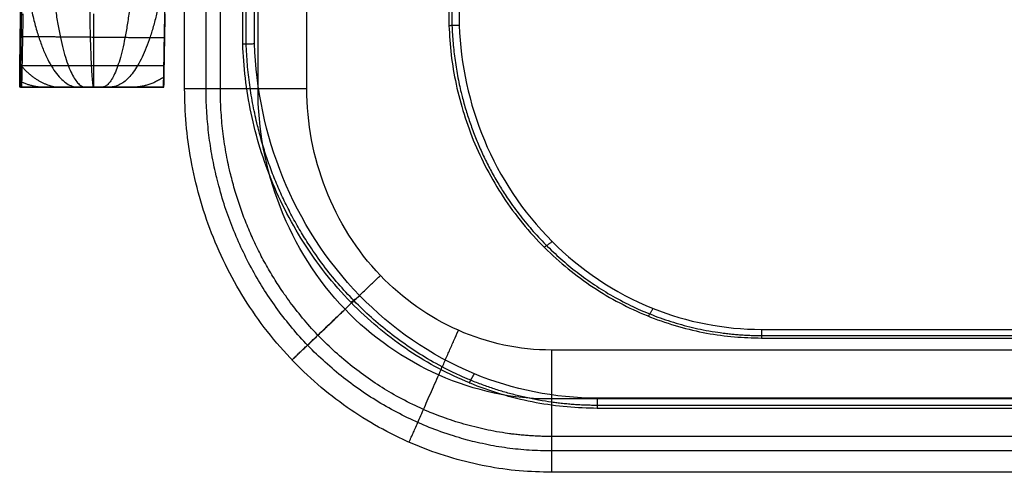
# Model space of a CAD drawing. Header units: centimetres. Extents: x -131 to 30, y 97 to 149.
# Tile 1 of 256: x -131 to -90, y 97 to 115. Entities that reach past the tile are written whole.
import ezdxf

# ---------------------------------------------------------------- set-up
doc = ezdxf.new("R2010")
doc.units = ezdxf.units.CM
for name, color, linetype, true_color in [('Calque 02', 7, 'Continuous', 0x7d26cd), ('Calque 06', 7, 'Continuous', 0x815a2c), ('SOLIDE1', 7, 'Continuous', 0xffffff), ('solide4', 7, 'Continuous', 0xdc0000)]:
    doc.layers.add(name, color=color, linetype=linetype, true_color=true_color)

msp = doc.modelspace()

# ---------------------------------------------------------------- linework, layer by layer
at = {"layer": 'Calque 02'}
for p, q in [((-120.873, 112.502, 13.135), (-120.873, 128.815, 13.135)), ((-118.873, 112.502, 50.135), (-118.873, 128.815, 50.135))]:
    msp.add_line(p, q, dxfattribs=at)
for points in [[(-123.873, 112.502, 45.135), (-123.873, 120.659, 45.135), (-123.873, 128.815, 45.135)], [(-123.873, 112.502, 16.135), (-123.873, 120.659, 16.135), (-123.873, 128.815, 16.135)], [(-123.873, 112.502, 31.635), (-123.873, 120.659, 31.635), (-123.873, 128.815, 31.635)], [(-122.994, 112.502, 14.014), (-122.994, 120.659, 14.014), (-122.994, 128.815, 14.014)], [(-122.409, 112.502, 48.67), (-122.409, 120.659, 48.67), (-122.409, 128.815, 48.67)], [(-123.873, 112.502, 45.135), (-123.873, 112.502, 30.635), (-123.873, 112.502, 16.135)], [(9.127, 101.815, 50.135), (-49.873, 101.815, 50.135), (-108.873, 101.815, 50.135)], [(-119.48, 101.41, 45.135), (-119.48, 101.41, 30.635), (-119.48, 101.41, 16.135)], [(9.127, 99.815, 13.135), (-49.873, 99.815, 13.135), (-108.873, 99.815, 13.135)], [(9.127, 98.28, 48.67), (-49.873, 98.28, 48.67), (-108.873, 98.28, 48.67)], [(9.127, 97.694, 14.014), (-49.873, 97.694, 14.014), (-108.873, 97.694, 14.014)], [(-108.873, 96.815, 45.135), (-108.873, 96.815, 30.635), (-108.873, 96.815, 16.135)], [(9.127, 96.815, 45.135), (-49.873, 96.815, 45.135), (-108.873, 96.815, 45.135)], [(9.127, 96.815, 16.135), (-49.873, 96.815, 16.135), (-108.873, 96.815, 16.135)], [(9.127, 96.815, 31.635), (-49.873, 96.815, 31.635), (-108.873, 96.815, 31.635)]]:
    msp.add_open_spline(points, degree=2, dxfattribs=at)
for points, weights in [([(-108.873, 96.815, 45.135), (-123.873, 96.815, 45.135), (-123.873, 112.502, 45.135)], [1, 0.707106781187, 1]), ([(-118.873, 112.502, 50.135), (-123.873, 112.502, 50.135), (-123.873, 112.502, 45.135)], [1, 0.707106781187, 1]), ([(-108.873, 96.815, 16.135), (-123.873, 96.815, 16.135), (-123.873, 112.502, 16.135)], [1, 0.707106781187, 1]), ([(-120.873, 112.502, 13.135), (-123.873, 112.502, 13.135), (-123.873, 112.502, 16.135)], [1, 0.707106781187, 1]), ([(-108.873, 96.815, 31.635), (-123.873, 96.815, 31.635), (-123.873, 112.502, 31.635)], [1, 0.707106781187, 1]), ([(-119.482, 101.412, 45.135), (-119.482, 101.412, 50.135), (-115.868, 104.866, 50.135)], [1, 0.70710678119, 1]), ([(-119.484, 101.409, 16.135), (-119.484, 101.409, 13.135), (-117.315, 103.482, 13.135)], [1, 0.707106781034, 1]), ([(-114.697, 98.045, 45.135), (-114.697, 98.045, 50.135), (-112.681, 102.621, 50.135)], [1, 0.707106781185, 1]), ([(-108.873, 101.815, 50.135), (-108.873, 96.815, 50.135), (-108.873, 96.815, 45.135)], [1, 0.707106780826, 1]), ([(-108.873, 99.815, 13.135), (-108.873, 96.815, 13.135), (-108.873, 96.815, 16.135)], [1, 0.707106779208, 1])]:
    msp.add_rational_spline(points, weights, degree=2, dxfattribs=at)
for points, weights, knots in [([(-108.873, 97.694, 14.014), (-112.641, 97.658, 14.014), (-120.13, 101.133, 14.014), (-123.006, 108.679, 14.014), (-122.994, 112.502, 14.014)], [0.853553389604, 0.853553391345, 0.853553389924, 0.85355339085, 0.853553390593], [0, 0, 0, 0, 9.456932, 19.391629, 19.391629, 19.391629, 19.391629]), ([(-108.873, 98.28, 48.67), (-110.677, 98.278, 48.67), (-114.269, 99.053, 48.67), (-120.368, 103.414, 48.67), (-122.422, 108.839, 48.67), (-122.409, 112.502, 48.67)], [0.853553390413, 0.853553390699, 0.853553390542, 0.853553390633, 0.853553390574, 0.853553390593], [0, 0, 0, 0, 3.920707, 7.841413, 16.250116, 16.250116, 16.250116, 16.250116])]:
    msp.add_rational_spline(points, weights, degree=3, knots=knots, dxfattribs=at)
for points, knots in [([(-108.873, 99.815, 13.135), (-112.042, 99.787, 13.135), (-118.384, 102.702, 13.135), (-120.887, 109.199, 13.135), (-120.873, 112.502, 13.135)], [0, 0, 0, 0, 9.456932, 19.391629, 19.391629, 19.391629, 19.391629]), ([(-108.873, 101.815, 50.135), (-110.182, 101.814, 50.135), (-112.788, 102.375, 50.135), (-117.3, 105.58, 50.135), (-118.887, 109.702, 50.135), (-118.873, 112.502, 50.135)], [0, 0, 0, 0, 3.920707, 7.841413, 16.250116, 16.250116, 16.250116, 16.250116])]:
    msp.add_open_spline(points, degree=3, knots=knots, dxfattribs=at)
at = {"layer": 'Calque 06'}
for points in [[(-121.497, 114.338, 12.911), (-121.499, 120.781, 12.911), (-121.502, 127.224, 12.911)], [(-121.497, 114.338, 5.143), (-121.499, 120.781, 5.143), (-121.502, 127.224, 5.143)], [(-121.497, 114.338, 8.762), (-121.499, 120.781, 8.762), (-121.502, 127.224, 8.762)], [(-121.497, 114.338, 12.911), (-121.499, 120.781, 12.911), (-121.502, 127.224, 12.911)], [(-121.497, 114.338, 5.143), (-121.499, 120.781, 5.143), (-121.502, 127.224, 5.143)], [(-121.497, 114.338, 8.762), (-121.499, 120.781, 8.762), (-121.502, 127.224, 8.762)], [(-121.356, 114.34, 4.769), (-121.359, 120.782, 4.769), (-121.361, 127.224, 4.769)], [(-121.356, 114.34, 4.769), (-121.359, 120.782, 4.769), (-121.361, 127.224, 4.769)], [(-121.016, 114.344, 4.614), (-121.018, 120.784, 4.614), (-121.021, 127.224, 4.614)], [(-121.016, 114.344, 4.614), (-121.018, 120.784, 4.614), (-121.021, 127.224, 4.614)], [(-121.497, 114.338, 12.911), (-121.497, 114.338, 9.027), (-121.497, 114.338, 5.143)], [(-121.497, 114.338, 12.911), (-121.497, 114.338, 9.027), (-121.497, 114.338, 5.143)], [(-117.074, 103.766, 12.911), (-117.074, 103.766, 9.027), (-117.074, 103.766, 5.143)], [(-117.074, 103.766, 12.911), (-117.074, 103.766, 9.027), (-117.074, 103.766, 5.143)], [(7.071, 99.845, 4.614), (-49.965, 99.845, 4.614), (-107.001, 99.845, 4.614)], [(7.071, 99.845, 4.614), (-49.965, 99.845, 4.614), (-107.001, 99.845, 4.614)], [(7.071, 99.552, 4.769), (-49.965, 99.552, 4.769), (-107.001, 99.552, 4.769)], [(7.071, 99.552, 4.769), (-49.965, 99.552, 4.769), (-107.001, 99.552, 4.769)], [(7.071, 99.431, 12.911), (-49.965, 99.431, 12.911), (-107.001, 99.431, 12.911)], [(-107.001, 99.431, 12.911), (-107.001, 99.431, 9.027), (-107.001, 99.431, 5.143)], [(7.071, 99.431, 5.143), (-49.965, 99.431, 5.143), (-107.001, 99.431, 5.143)], [(7.071, 99.431, 8.762), (-49.965, 99.431, 8.762), (-107.001, 99.431, 8.762)], [(7.071, 99.431, 12.911), (-49.965, 99.431, 12.911), (-107.001, 99.431, 12.911)], [(-107.001, 99.431, 12.911), (-107.001, 99.431, 9.027), (-107.001, 99.431, 5.143)], [(7.071, 99.431, 5.143), (-49.965, 99.431, 5.143), (-107.001, 99.431, 5.143)], [(7.071, 99.431, 8.762), (-49.965, 99.431, 8.762), (-107.001, 99.431, 8.762)]]:
    msp.add_open_spline(points, degree=2, dxfattribs=at)
for points, knots in [([(-121.497, 114.338, 5.143), (-121.497, 114.338, 5.115), (-121.493, 114.338, 5.056), (-121.473, 114.338, 4.968), (-121.438, 114.339, 4.882), (-121.388, 114.339, 4.803), (-121.326, 114.34, 4.734), (-121.253, 114.341, 4.679), (-121.175, 114.342, 4.64), (-121.095, 114.343, 4.618), (-121.042, 114.344, 4.614), (-121.016, 114.344, 4.614)], [0, 0, 0, 0, 0.0809439, 0.1663259, 0.2551875, 0.3462766, 0.4381344, 0.5292269, 0.6180947, 0.7034845, 0.7844366, 0.7844366, 0.7844366, 0.7844366]), ([(-121.497, 114.338, 5.143), (-121.497, 114.338, 5.115), (-121.493, 114.338, 5.056), (-121.473, 114.338, 4.968), (-121.438, 114.339, 4.882), (-121.388, 114.339, 4.803), (-121.326, 114.34, 4.734), (-121.253, 114.341, 4.679), (-121.175, 114.342, 4.64), (-121.095, 114.343, 4.618), (-121.042, 114.344, 4.614), (-121.016, 114.344, 4.614)], [0, 0, 0, 0, 0.0809439, 0.1663259, 0.2551875, 0.3462766, 0.4381344, 0.5292269, 0.6180947, 0.7034845, 0.7844366, 0.7844366, 0.7844366, 0.7844366]), ([(-107.001, 99.845, 4.614), (-108.734, 99.844, 4.614), (-112.465, 100.612, 4.614), (-118.832, 105.142, 4.614), (-120.889, 110.647, 4.614), (-121.016, 114.344, 4.614)], [0, 0, 0, 0, 5.405877, 11.651124, 25.119061, 25.119061, 25.119061, 25.119061]), ([(-107.001, 99.845, 4.614), (-108.734, 99.844, 4.614), (-112.465, 100.612, 4.614), (-118.832, 105.142, 4.614), (-120.889, 110.647, 4.614), (-121.016, 114.344, 4.614)], [0, 0, 0, 0, 5.405877, 11.651124, 25.119061, 25.119061, 25.119061, 25.119061])]:
    msp.add_open_spline(points, degree=3, knots=knots, dxfattribs=at)
for points, weights in [([(-107.001, 99.431, 12.911), (-121.002, 99.431, 12.911), (-121.497, 114.338, 12.911)], [1, 0.719403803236, 1]), ([(-107.001, 99.431, 5.143), (-121.002, 99.431, 5.143), (-121.497, 114.338, 5.143)], [1, 0.719403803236, 1]), ([(-107.001, 99.431, 8.762), (-121.002, 99.431, 8.762), (-121.497, 114.338, 8.762)], [1, 0.719403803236, 1]), ([(-121.497, 114.338, 5.143), (-121.497, 114.338, 5.14), (-121.497, 114.338, 5.136)], [1, 0.997100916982, 0.994259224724]), ([(-107.001, 99.431, 12.911), (-121.002, 99.431, 12.911), (-121.497, 114.338, 12.911)], [1, 0.719403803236, 1]), ([(-107.001, 99.431, 5.143), (-121.002, 99.431, 5.143), (-121.497, 114.338, 5.143)], [1, 0.719403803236, 1]), ([(-107.001, 99.431, 8.762), (-121.002, 99.431, 8.762), (-121.497, 114.338, 8.762)], [1, 0.719403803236, 1]), ([(-121.497, 114.338, 5.143), (-121.497, 114.338, 5.14), (-121.497, 114.338, 5.136)], [1, 0.997100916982, 0.994259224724]), ([(-117.075, 103.77, 5.143), (-117.075, 103.77, 4.614), (-116.706, 104.035, 4.614)], [1, 0.707106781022, 1]), ([(-117.075, 103.77, 5.143), (-117.075, 103.77, 4.614), (-116.706, 104.035, 4.614)], [1, 0.707106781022, 1]), ([(-112.237, 100.47, 5.143), (-112.237, 100.47, 4.614), (-112.029, 100.844, 4.614)], [1, 0.70710678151, 1]), ([(-112.237, 100.47, 5.143), (-112.237, 100.47, 4.614), (-112.029, 100.844, 4.614)], [1, 0.70710678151, 1]), ([(-107.001, 99.845, 4.614), (-107.001, 99.431, 4.614), (-107.001, 99.431, 5.143)], [1, 0.707106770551, 1]), ([(-107.001, 99.845, 4.614), (-107.001, 99.431, 4.614), (-107.001, 99.431, 5.143)], [1, 0.707106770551, 1])]:
    msp.add_rational_spline(points, weights, degree=2, dxfattribs=at)
msp.add_rational_spline([(-107.001, 99.552, 4.769), (-108.786, 99.551, 4.769), (-112.63, 100.344, 4.769), (-119.145, 104.987, 4.769), (-121.227, 110.584, 4.769), (-121.356, 114.34, 4.769)], [0.853553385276, 0.853553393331, 0.853553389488, 0.853553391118, 0.853553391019, 0.853553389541], degree=3, knots=[0, 0, 0, 0, 5.405877, 11.651124, 25.124027, 25.124027, 25.124027, 25.124027], dxfattribs=at)
msp.add_rational_spline([(-107.001, 99.552, 4.769), (-108.786, 99.551, 4.769), (-112.63, 100.344, 4.769), (-119.145, 104.987, 4.769), (-121.227, 110.584, 4.769), (-121.356, 114.34, 4.769)], [0.853553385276, 0.853553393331, 0.853553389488, 0.853553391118, 0.853553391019, 0.853553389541], degree=3, knots=[0, 0, 0, 0, 5.405877, 11.651124, 25.124027, 25.124027, 25.124027, 25.124027], dxfattribs=at)
at = {"layer": 'SOLIDE1'}
for points, knots in [([(-130.58, 112.564, 42.919), (-130.556, 114.213, 42.916), (-130.529, 115.862, 42.912), (-130.423, 120.928, 42.902), (-130.346, 124.347, 42.895), (-130.044, 129.461, 42.885), (-129.907, 131.165, 42.881), (-129.433, 133.674, 42.877), (-129.239, 134.504, 42.876), (-128.737, 136.127, 42.873), (-128.422, 136.916, 42.872), (-127.65, 138.427, 42.869), (-127.2, 139.151, 42.868), (-126.211, 140.531, 42.865), (-125.665, 141.185, 42.864), (-123.888, 143.011, 42.86), (-122.509, 144.034, 42.858), (-120.289, 145.287, 42.855), (-119.521, 145.655, 42.854), (-117.934, 146.253, 42.853), (-117.113, 146.474, 42.852), (-115.441, 146.769, 42.85), (-114.591, 146.85, 42.85), (-112.89, 146.955, 42.85), (-112.036, 146.981, 42.849), (-109.475, 147.028, 42.849), (-107.765, 147.028, 42.849), (-104.347, 147.031, 42.849), (-102.637, 147.03, 42.849), (-94.09, 147.031, 42.85), (-87.253, 147.03, 42.85), (-70.461, 147.031, 42.85), (-60.508, 147.031, 42.85), (-50.554, 147.03, 42.851)], [5.307708, 5.307708, 5.307708, 5.307708, 10.256442, 10.256442, 20.512885, 20.512885, 25.641106, 25.641106, 28.205216, 28.205216, 30.769327, 30.769327, 33.333437, 33.333437, 35.897548, 35.897548, 41.025769, 41.025769, 43.58988, 43.58988, 46.15399, 46.15399, 48.718101, 48.718101, 51.282211, 51.282211, 56.410433, 56.410433, 61.538654, 61.538654, 82.051538, 82.051538, 111.912302, 111.912302, 111.912302, 111.912302]), ([(-130.58, 112.564, 42.919), (-130.556, 114.213, 42.916), (-130.529, 115.862, 42.912), (-130.423, 120.928, 42.902), (-130.346, 124.347, 42.895), (-130.044, 129.461, 42.885), (-129.907, 131.165, 42.881), (-129.433, 133.674, 42.877), (-129.239, 134.504, 42.876), (-128.737, 136.127, 42.873), (-128.422, 136.916, 42.872), (-127.65, 138.427, 42.869), (-127.2, 139.151, 42.868), (-126.211, 140.531, 42.865), (-125.665, 141.185, 42.864), (-123.888, 143.011, 42.86), (-122.509, 144.034, 42.858), (-120.289, 145.287, 42.855), (-119.521, 145.655, 42.854), (-117.934, 146.253, 42.853), (-117.113, 146.474, 42.852), (-115.441, 146.769, 42.85), (-114.591, 146.85, 42.85), (-112.89, 146.955, 42.85), (-112.036, 146.981, 42.849), (-109.475, 147.028, 42.849), (-107.765, 147.028, 42.849), (-104.347, 147.031, 42.849), (-102.637, 147.03, 42.849), (-94.09, 147.031, 42.85), (-87.253, 147.03, 42.85), (-70.461, 147.031, 42.85), (-60.508, 147.031, 42.85), (-50.554, 147.03, 42.851)], [5.307708, 5.307708, 5.307708, 5.307708, 10.256442, 10.256442, 20.512885, 20.512885, 25.641106, 25.641106, 28.205216, 28.205216, 30.769327, 30.769327, 33.333437, 33.333437, 35.897548, 35.897548, 41.025769, 41.025769, 43.58988, 43.58988, 46.15399, 46.15399, 48.718101, 48.718101, 51.282211, 51.282211, 56.410433, 56.410433, 61.538654, 61.538654, 82.051538, 82.051538, 111.912302, 111.912302, 111.912302, 111.912302]), ([(-124.731, 112.564, 42.915), (-124.532, 125.452, 42.888), (-123.816, 131.405, 42.876), (-122.075, 135.366, 42.869), (-118.824, 139.338, 42.861), (-113.735, 142.279, 42.856), (-109.538, 142.848, 42.855), (-102.478, 142.85, 42.855), (-79.525, 142.85, 42.855), (-64.632, 142.85, 42.855), (-53.238, 142.85, 42.855), (-50.554, 142.85, 42.855)], [2.007764, 2.007764, 2.007764, 2.007764, 15.685365, 31.37073, 47.056095, 62.74146, 78.426825, 94.11219, 109.797555, 125.48292, 130.096611, 130.096611, 130.096611, 130.096611]), ([(-124.731, 112.564, 42.915), (-124.532, 125.452, 42.888), (-123.816, 131.405, 42.876), (-122.075, 135.366, 42.869), (-118.824, 139.338, 42.861), (-113.735, 142.279, 42.856), (-109.538, 142.848, 42.855), (-102.478, 142.85, 42.855), (-79.525, 142.85, 42.855), (-64.632, 142.85, 42.855), (-53.238, 142.85, 42.855), (-50.554, 142.85, 42.855)], [2.007764, 2.007764, 2.007764, 2.007764, 15.685365, 31.37073, 47.056095, 62.74146, 78.426825, 94.11219, 109.797555, 125.48292, 130.096611, 130.096611, 130.096611, 130.096611]), ([(-130.614, 112.564, 67.286), (-130.615, 112.564, 67.546), (-130.615, 112.58, 68.066), (-130.615, 112.659, 68.838), (-130.615, 112.795, 69.597), (-130.613, 112.992, 70.334), (-130.611, 113.252, 71.042), (-130.607, 113.574, 71.715), (-130.603, 113.955, 72.346), (-130.597, 114.392, 72.927), (-130.591, 114.879, 73.452), (-130.583, 115.41, 73.918), (-130.575, 115.976, 74.32), (-130.566, 116.569, 74.657), (-130.556, 117.178, 74.927), (-130.545, 117.796, 75.131), (-130.534, 118.414, 75.273), (-130.522, 119.023, 75.354), (-130.514, 119.426, 75.371), (-130.51, 119.624, 75.37)], [-12.097284, -12.097284, -12.097284, -12.097284, -11.306259, -10.518335, -9.73687, -8.963759, -8.201591, -7.448616, -6.70488, -5.972076, -5.250706, -4.54119, -3.844346, -3.161356, -2.49358, -1.842392, -1.209054, -0.594645, 0, 0, 0, 0]), ([(-130.614, 112.564, 67.286), (-130.615, 112.564, 67.546), (-130.615, 112.58, 68.066), (-130.615, 112.659, 68.838), (-130.615, 112.795, 69.597), (-130.613, 112.992, 70.334), (-130.611, 113.252, 71.042), (-130.607, 113.574, 71.715), (-130.603, 113.955, 72.346), (-130.597, 114.392, 72.927), (-130.591, 114.879, 73.452), (-130.583, 115.41, 73.918), (-130.575, 115.976, 74.32), (-130.566, 116.569, 74.657), (-130.556, 117.178, 74.927), (-130.545, 117.796, 75.131), (-130.534, 118.414, 75.273), (-130.522, 119.023, 75.354), (-130.514, 119.426, 75.371), (-130.51, 119.624, 75.37)], [-12.097284, -12.097284, -12.097284, -12.097284, -11.306259, -10.518335, -9.73687, -8.963759, -8.201591, -7.448616, -6.70488, -5.972076, -5.250706, -4.54119, -3.844346, -3.161356, -2.49358, -1.842392, -1.209054, -0.594645, 0, 0, 0, 0]), ([(-124.667, 116.956, 74.86), (-124.67, 116.801, 74.796), (-124.678, 116.445, 74.632), (-124.689, 115.906, 74.325), (-124.7, 115.348, 73.928), (-124.709, 114.827, 73.47), (-124.717, 114.348, 72.954), (-124.725, 113.919, 72.386), (-124.731, 113.546, 71.77), (-124.735, 113.232, 71.113), (-124.739, 112.98, 70.42), (-124.742, 112.788, 69.7), (-124.743, 112.656, 68.958), (-124.744, 112.58, 68.202), (-124.744, 112.564, 67.693), (-124.744, 112.564, 67.438)], [2.625105, 2.625105, 2.625105, 2.625105, 3.128893, 3.803041, 4.489924, 5.18796, 5.89582, 6.612727, 7.338738, 8.074645, 8.820736, 9.575004, 10.337571, 11.108753, 11.885503, 11.885503, 11.885503, 11.885503]), ([(-124.667, 116.956, 74.86), (-124.67, 116.801, 74.796), (-124.678, 116.445, 74.632), (-124.689, 115.906, 74.325), (-124.7, 115.348, 73.928), (-124.709, 114.827, 73.47), (-124.717, 114.348, 72.954), (-124.725, 113.919, 72.386), (-124.731, 113.546, 71.77), (-124.735, 113.232, 71.113), (-124.739, 112.98, 70.42), (-124.742, 112.788, 69.7), (-124.743, 112.656, 68.958), (-124.744, 112.58, 68.202), (-124.744, 112.564, 67.693), (-124.744, 112.564, 67.438)], [2.625105, 2.625105, 2.625105, 2.625105, 3.128893, 3.803041, 4.489924, 5.18796, 5.89582, 6.612727, 7.338738, 8.074645, 8.820736, 9.575004, 10.337571, 11.108753, 11.885503, 11.885503, 11.885503, 11.885503]), ([(-130.481, 115.564, 12.83), (-130.483, 115.479, 12.83), (-130.487, 115.307, 12.837), (-130.492, 115.047, 12.87), (-130.497, 114.784, 12.927), (-130.502, 114.521, 13.009), (-130.507, 114.262, 13.118), (-130.512, 114.01, 13.252), (-130.516, 113.77, 13.411), (-130.521, 113.545, 13.593), (-130.525, 113.338, 13.797), (-130.528, 113.153, 14.019), (-130.531, 112.992, 14.256), (-130.534, 112.856, 14.504), (-130.536, 112.746, 14.76), (-130.538, 112.662, 15.019), (-130.539, 112.604, 15.279), (-130.54, 112.571, 15.535), (-130.54, 112.564, 15.704), (-130.54, 112.564, 15.788)], [0.000002, 0.000002, 0.000002, 0.000002, 0.253771, 0.515622, 0.784906, 1.060817, 1.342395, 1.628543, 1.918047, 2.209599, 2.501837, 2.793379, 3.082863, 3.368983, 3.650526, 3.926395, 4.195632, 4.457434, 4.711135, 4.711135, 4.711135, 4.711135]), ([(-130.481, 115.564, 12.83), (-130.483, 115.479, 12.83), (-130.487, 115.307, 12.837), (-130.492, 115.047, 12.87), (-130.497, 114.784, 12.927), (-130.502, 114.521, 13.009), (-130.507, 114.262, 13.118), (-130.512, 114.01, 13.252), (-130.516, 113.77, 13.411), (-130.521, 113.545, 13.593), (-130.525, 113.338, 13.797), (-130.528, 113.153, 14.019), (-130.531, 112.992, 14.256), (-130.534, 112.856, 14.504), (-130.536, 112.746, 14.76), (-130.538, 112.662, 15.019), (-130.539, 112.604, 15.279), (-130.54, 112.571, 15.535), (-130.54, 112.564, 15.704), (-130.54, 112.564, 15.788)], [0.000002, 0.000002, 0.000002, 0.000002, 0.253771, 0.515622, 0.784906, 1.060817, 1.342395, 1.628543, 1.918047, 2.209599, 2.501837, 2.793379, 3.082863, 3.368983, 3.650526, 3.926395, 4.195632, 4.457434, 4.711135, 4.711135, 4.711135, 4.711135]), ([(-124.718, 112.564, 15.788), (-124.717, 112.564, 15.704), (-124.717, 112.571, 15.535), (-124.717, 112.605, 15.279), (-124.716, 112.662, 15.019), (-124.714, 112.746, 14.76), (-124.712, 112.856, 14.504), (-124.71, 112.992, 14.256), (-124.707, 113.153, 14.019), (-124.704, 113.338, 13.797), (-124.701, 113.545, 13.593), (-124.697, 113.77, 13.411), (-124.693, 114.01, 13.252), (-124.688, 114.262, 13.118), (-124.683, 114.522, 13.009), (-124.679, 114.785, 12.927), (-124.674, 115.048, 12.87), (-124.669, 115.307, 12.837), (-124.666, 115.479, 12.83), (-124.664, 115.564, 12.83)], [-4.711072, -4.711072, -4.711072, -4.711072, -4.457356, -4.195556, -3.926319, -3.650452, -3.368912, -3.082794, -2.793313, -2.501775, -2.20954, -1.917993, -1.628494, -1.34235, -1.060777, -0.784871, -0.515591, -0.253744, 0, 0, 0, 0]), ([(-124.718, 112.564, 15.788), (-124.717, 112.564, 15.704), (-124.717, 112.571, 15.535), (-124.717, 112.605, 15.279), (-124.716, 112.662, 15.019), (-124.714, 112.746, 14.76), (-124.712, 112.856, 14.504), (-124.71, 112.992, 14.256), (-124.707, 113.153, 14.019), (-124.704, 113.338, 13.797), (-124.701, 113.545, 13.593), (-124.697, 113.77, 13.411), (-124.693, 114.01, 13.252), (-124.688, 114.262, 13.118), (-124.683, 114.522, 13.009), (-124.679, 114.785, 12.927), (-124.674, 115.048, 12.87), (-124.669, 115.307, 12.837), (-124.666, 115.479, 12.83), (-124.664, 115.564, 12.83)], [-4.711072, -4.711072, -4.711072, -4.711072, -4.457356, -4.195556, -3.926319, -3.650452, -3.368912, -3.082794, -2.793313, -2.501775, -2.20954, -1.917993, -1.628494, -1.34235, -1.060777, -0.784871, -0.515591, -0.253744, 0, 0, 0, 0]), ([(-126.924, 112.564, 68.855), (-127.032, 112.564, 68.892), (-127.252, 112.564, 68.956), (-127.587, 112.564, 68.988), (-127.911, 112.564, 68.943), (-128.113, 112.564, 68.885), (-128.212, 112.564, 68.851), (-128.453, 112.564, 68.768), (-128.913, 112.564, 68.55), (-129.342, 112.564, 68.279), (-129.55, 112.564, 68.134), (-129.923, 112.564, 67.874), (-130.276, 112.564, 67.588), (-130.614, 112.564, 67.286)], [-1.400349, -1.400349, -1.400349, -1.400349, -1.056728, -0.713107, -0.397504, -0.0819, -0.0819, -0.0819, 0.681489, 1.444879, 1.444879, 1.444879, 2.814143, 2.814143, 2.814143, 2.814143]), ([(-126.924, 112.564, 68.855), (-127.032, 112.564, 68.892), (-127.252, 112.564, 68.956), (-127.587, 112.564, 68.988), (-127.911, 112.564, 68.943), (-128.113, 112.564, 68.885), (-128.212, 112.564, 68.851), (-128.453, 112.564, 68.768), (-128.913, 112.564, 68.55), (-129.342, 112.564, 68.279), (-129.55, 112.564, 68.134), (-129.923, 112.564, 67.874), (-130.276, 112.564, 67.588), (-130.614, 112.564, 67.286)], [-1.400349, -1.400349, -1.400349, -1.400349, -1.056728, -0.713107, -0.397504, -0.0819, -0.0819, -0.0819, 0.681489, 1.444879, 1.444879, 1.444879, 2.814143, 2.814143, 2.814143, 2.814143]), ([(-124.744, 112.564, 67.438), (-125.135, 112.564, 67.784), (-125.82, 112.564, 68.327), (-126.594, 112.564, 68.739), (-126.924, 112.564, 68.855)], [-4.026724, -4.026724, -4.026724, -4.026724, -2.447671, -1.400349, -1.400349, -1.400349, -1.400349]), ([(-124.744, 112.564, 67.438), (-125.135, 112.564, 67.784), (-125.82, 112.564, 68.327), (-126.594, 112.564, 68.739), (-126.924, 112.564, 68.855)], [-4.026724, -4.026724, -4.026724, -4.026724, -2.447671, -1.400349, -1.400349, -1.400349, -1.400349])]:
    msp.add_open_spline(points, degree=3, knots=knots, dxfattribs=at)
for points, weights, degree in [([(-130.51, 119.622, 75.37), (-130.529, 112.564, 75.425), (-128.212, 112.564, 68.851)], [0.999854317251, 0.704110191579, 1], 2), ([(-130.51, 119.622, 75.37), (-130.529, 112.564, 75.425), (-128.212, 112.564, 68.851)], [0.999854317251, 0.704110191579, 1], 2), ([(-129.39, 119.602, 75.682), (-129.398, 112.564, 75.719), (-127.909, 112.564, 68.936)], [1, 0.705158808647, 1], 2), ([(-129.39, 119.602, 75.682), (-129.398, 112.564, 75.719), (-127.909, 112.564, 68.936)], [1, 0.705158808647, 1], 2), ([(-127.789, 119.57, 75.875), (-127.789, 112.564, 75.881), (-127.596, 112.564, 68.975)], [1, 0.706815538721, 1], 2), ([(-127.789, 119.57, 75.875), (-127.789, 112.564, 75.881), (-127.596, 112.564, 68.975)], [1, 0.706815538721, 1], 2), ([(-125.912, 119.533, 75.723), (-125.918, 112.564, 75.694), (-127.255, 112.564, 68.946)], [1, 0.708635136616, 1], 2), ([(-125.912, 119.533, 75.723), (-125.918, 112.564, 75.694), (-127.255, 112.564, 68.946)], [1, 0.708635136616, 1], 2), ([(-124.631, 118.484, 75.289), (-124.937, 112.564, 74.429), (-126.924, 112.564, 68.855)], [0.946928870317, 0.739244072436, 1], 2), ([(-124.631, 118.484, 75.289), (-124.937, 112.564, 74.429), (-126.924, 112.564, 68.855)], [0.946928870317, 0.739244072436, 1], 2), ([(-127.602, 115.564, 12.83), (-127.602, 112.564, 12.83), (-127.602, 112.564, 15.788)], [1, 0.707106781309, 1], 2), ([(-127.602, 115.564, 12.83), (-127.602, 112.564, 12.83), (-127.602, 112.564, 15.788)], [1, 0.707106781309, 1], 2), ([(-125.289, 114.596, 73.443), (-125.081, 114.595, 73.367), (-124.891, 114.593, 73.29), (-124.713, 114.592, 73.213)], [0.854851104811, 0.854945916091, 0.855028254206, 0.855100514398], 3), ([(-125.289, 114.596, 73.443), (-125.081, 114.595, 73.367), (-124.891, 114.593, 73.29), (-124.713, 114.592, 73.213)], [0.854851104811, 0.854945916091, 0.855028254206, 0.855100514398], 3), ([(-130.608, 113.5, 71.547), (-129.817, 112.564, 70.15), (-128.905, 112.564, 68.537)], [0.86678524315, 0.899357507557, 1], 2), ([(-130.608, 113.5, 71.547), (-129.817, 112.564, 70.15), (-128.905, 112.564, 68.537)], [0.86678524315, 0.899357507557, 1], 2), ([(-124.702, 113.442, 13.696), (-127.612, 113.442, 13.696), (-130.523, 113.442, 13.696)], [0.85355339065, 0.853553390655, 0.853553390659], 2), ([(-124.702, 113.442, 13.696), (-127.612, 113.442, 13.696), (-130.523, 113.442, 13.696)], [0.85355339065, 0.853553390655, 0.853553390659], 2), ([(-130.614, 112.812, 69.624), (-130.092, 112.564, 68.892), (-129.55, 112.564, 68.134)], [0.912402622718, 0.946680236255, 1], 2), ([(-130.614, 112.812, 69.624), (-130.092, 112.564, 68.892), (-129.55, 112.564, 68.134)], [0.912402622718, 0.946680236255, 1], 2), ([(-124.739, 112.964, 70.33), (-125.347, 112.564, 69.388), (-125.991, 112.564, 68.39)], [0.898348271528, 0.934175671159, 1], 2), ([(-124.739, 112.964, 70.33), (-125.347, 112.564, 69.388), (-125.991, 112.564, 68.39)], [0.898348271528, 0.934175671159, 1], 2)]:
    msp.add_rational_spline(points, weights, degree=degree, dxfattribs=at)
msp.add_rational_spline([(-130.594, 114.642, 73.191), (-130.37, 114.64, 73.29), (-130.123, 114.638, 73.387), (-129.844, 114.635, 73.481), (-129.579, 114.633, 73.567), (-129.037, 114.629, 73.73), (-127.721, 114.616, 73.914), (-126.197, 114.602, 73.753), (-125.596, 114.598, 73.54), (-125.289, 114.596, 73.443)], [0.851583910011, 0.851707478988, 0.851849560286, 0.852018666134, 0.852181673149, 0.852515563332, 0.853425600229, 0.85441704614, 0.854698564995, 0.854851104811], degree=3, knots=[-0.262109, -0.262109, -0.262109, -0.262109, 0.0819, 0.0819, 0.0819, 0.397504, 0.713107, 1.056728, 1.400349, 1.400349, 1.400349, 1.400349], dxfattribs=at)
msp.add_rational_spline([(-130.594, 114.642, 73.191), (-130.37, 114.64, 73.29), (-130.123, 114.638, 73.387), (-129.844, 114.635, 73.481), (-129.579, 114.633, 73.567), (-129.037, 114.629, 73.73), (-127.721, 114.616, 73.914), (-126.197, 114.602, 73.753), (-125.596, 114.598, 73.54), (-125.289, 114.596, 73.443)], [0.851583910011, 0.851707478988, 0.851849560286, 0.852018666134, 0.852181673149, 0.852515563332, 0.853425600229, 0.85441704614, 0.854698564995, 0.854851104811], degree=3, knots=[-0.262109, -0.262109, -0.262109, -0.262109, 0.0819, 0.0819, 0.0819, 0.397504, 0.713107, 1.056728, 1.400349, 1.400349, 1.400349, 1.400349], dxfattribs=at)
for points, degree in [([(-130.554, 112.564, 24.796), (-130.575, 112.564, 38.959), (-130.595, 112.564, 53.123), (-130.614, 112.564, 67.286)], 3), ([(-130.554, 112.564, 24.796), (-130.575, 112.564, 38.959), (-130.595, 112.564, 53.123), (-130.614, 112.564, 67.286)], 3), ([(-130.581, 112.564, 43.578), (-128.631, 112.564, 44.239), (-126.681, 112.564, 44.243), (-124.732, 112.564, 43.576)], 3), ([(-130.581, 112.564, 43.578), (-128.631, 112.564, 44.239), (-126.681, 112.564, 44.243), (-124.732, 112.564, 43.576)], 3), ([(-130.54, 112.564, 15.788), (-130.545, 112.564, 18.79), (-130.549, 112.564, 21.793), (-130.554, 112.564, 24.796)], 3), ([(-130.54, 112.564, 15.788), (-130.545, 112.564, 18.79), (-130.549, 112.564, 21.793), (-130.554, 112.564, 24.796)], 3), ([(-124.718, 112.564, 15.788), (-127.629, 112.564, 15.788), (-130.54, 112.564, 15.788)], 2), ([(-124.718, 112.564, 15.788), (-127.629, 112.564, 15.788), (-130.54, 112.564, 15.788)], 2), ([(-127.68, 112.564, 68.971), (-127.663, 112.564, 51.243), (-127.646, 112.564, 33.515), (-127.628, 112.564, 15.788)], 3), ([(-127.68, 112.564, 68.971), (-127.663, 112.564, 51.243), (-127.646, 112.564, 33.515), (-127.628, 112.564, 15.788)], 3), ([(-124.744, 112.564, 67.438), (-124.735, 112.564, 50.221), (-124.726, 112.564, 33.004), (-124.718, 112.564, 15.788)], 3), ([(-124.744, 112.564, 67.438), (-124.735, 112.564, 50.221), (-124.726, 112.564, 33.004), (-124.718, 112.564, 15.788)], 3)]:
    msp.add_open_spline(points, degree=degree, dxfattribs=at)
at = {"layer": 'solide4'}
for points in [[(-113.071, 126.121, 2.887), (-113.069, 120.6, 2.887), (-113.067, 115.079, 2.887)], [(-113.071, 126.121, 4.527), (-113.069, 120.6, 4.527), (-113.067, 115.079, 4.527)], [(-113.071, 126.121, 3.763), (-113.069, 120.6, 3.763), (-113.067, 115.079, 3.763)], [(-113.071, 126.121, 2.887), (-113.069, 120.6, 2.887), (-113.067, 115.079, 2.887)], [(-113.071, 126.121, 4.527), (-113.069, 120.6, 4.527), (-113.067, 115.079, 4.527)], [(-113.071, 126.121, 3.763), (-113.069, 120.6, 3.763), (-113.067, 115.079, 3.763)], [(-112.947, 126.122, 4.606), (-112.945, 120.601, 4.606), (-112.943, 115.08, 4.606)], [(-112.947, 126.122, 4.606), (-112.945, 120.601, 4.606), (-112.943, 115.08, 4.606)], [(-112.647, 126.122, 4.639), (-112.645, 120.603, 4.639), (-112.643, 115.084, 4.639)], [(-112.647, 126.122, 4.639), (-112.645, 120.603, 4.639), (-112.643, 115.084, 4.639)], [(-113.067, 115.079, 2.887), (-113.067, 115.079, 3.707), (-113.067, 115.079, 4.527)], [(-113.067, 115.079, 2.887), (-113.067, 115.079, 3.707), (-113.067, 115.079, 4.527)], [(-109.17, 106.019, 2.887), (-109.17, 106.019, 3.707), (-109.17, 106.019, 4.527)], [(-109.17, 106.019, 2.887), (-109.17, 106.019, 3.707), (-109.17, 106.019, 4.527)], [(-100.293, 102.66, 4.639), (-50.035, 102.66, 4.639), (0.223, 102.66, 4.639)], [(-100.293, 102.66, 4.639), (-50.035, 102.66, 4.639), (0.223, 102.66, 4.639)], [(-100.293, 102.409, 4.606), (-50.035, 102.409, 4.606), (0.223, 102.409, 4.606)], [(-100.293, 102.409, 4.606), (-50.035, 102.409, 4.606), (0.223, 102.409, 4.606)], [(-100.293, 102.305, 2.887), (-100.293, 102.305, 3.707), (-100.293, 102.305, 4.527)], [(-100.293, 102.305, 2.887), (-50.035, 102.305, 2.887), (0.223, 102.305, 2.887)], [(-100.293, 102.305, 4.527), (-50.035, 102.305, 4.527), (0.223, 102.305, 4.527)], [(-100.293, 102.305, 3.763), (-50.035, 102.305, 3.763), (0.223, 102.305, 3.763)], [(-100.293, 102.305, 2.887), (-100.293, 102.305, 3.707), (-100.293, 102.305, 4.527)], [(-100.293, 102.305, 2.887), (-50.035, 102.305, 2.887), (0.223, 102.305, 2.887)], [(-100.293, 102.305, 4.527), (-50.035, 102.305, 4.527), (0.223, 102.305, 4.527)], [(-100.293, 102.305, 3.763), (-50.035, 102.305, 3.763), (0.223, 102.305, 3.763)]]:
    msp.add_open_spline(points, degree=2, dxfattribs=at)
for points, knots in [([(-112.643, 115.084, 4.639), (-112.666, 115.084, 4.639), (-112.713, 115.083, 4.638), (-112.783, 115.082, 4.634), (-112.852, 115.082, 4.625), (-112.916, 115.081, 4.614), (-112.971, 115.08, 4.599), (-113.014, 115.079, 4.583), (-113.045, 115.079, 4.564), (-113.063, 115.079, 4.546), (-113.067, 115.079, 4.533), (-113.067, 115.079, 4.527)], [-0.7844366, -0.7844366, -0.7844366, -0.7844366, -0.7034845, -0.6180947, -0.5292269, -0.4381344, -0.3462766, -0.2551875, -0.1663259, -0.0809439, 0, 0, 0, 0]), ([(-112.643, 115.084, 4.639), (-112.666, 115.084, 4.639), (-112.713, 115.083, 4.638), (-112.783, 115.082, 4.634), (-112.852, 115.082, 4.625), (-112.916, 115.081, 4.614), (-112.971, 115.08, 4.599), (-113.014, 115.079, 4.583), (-113.045, 115.079, 4.564), (-113.063, 115.079, 4.546), (-113.067, 115.079, 4.533), (-113.067, 115.079, 4.527)], [-0.7844366, -0.7844366, -0.7844366, -0.7844366, -0.7034845, -0.6180947, -0.5292269, -0.4381344, -0.3462766, -0.2551875, -0.1663259, -0.0809439, 0, 0, 0, 0]), ([(-112.643, 115.084, 4.639), (-112.531, 111.916, 4.639), (-110.718, 107.199, 4.639), (-105.108, 103.317, 4.639), (-101.82, 102.659, 4.639), (-100.293, 102.66, 4.639)], [0.006954, 0.006954, 0.006954, 0.006954, 13.474891, 19.720138, 25.126015, 25.126015, 25.126015, 25.126015]), ([(-112.643, 115.084, 4.639), (-112.531, 111.916, 4.639), (-110.718, 107.199, 4.639), (-105.108, 103.317, 4.639), (-101.82, 102.659, 4.639), (-100.293, 102.66, 4.639)], [0.006954, 0.006954, 0.006954, 0.006954, 13.474891, 19.720138, 25.126015, 25.126015, 25.126015, 25.126015])]:
    msp.add_open_spline(points, degree=3, knots=knots, dxfattribs=at)
for points, weights in [([(-113.067, 115.079, 2.887), (-112.63, 102.305, 2.887), (-100.293, 102.305, 2.887)], [1, 0.719403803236, 1]), ([(-113.067, 115.079, 4.527), (-112.63, 102.305, 4.527), (-100.293, 102.305, 4.527)], [1, 0.719403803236, 1]), ([(-113.067, 115.079, 3.763), (-112.63, 102.305, 3.763), (-100.293, 102.305, 3.763)], [1, 0.719403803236, 1]), ([(-113.067, 115.079, 4.527), (-113.067, 115.079, 4.528), (-113.067, 115.079, 4.529)], [1, 0.997100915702, 0.994259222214]), ([(-113.067, 115.079, 2.887), (-112.63, 102.305, 2.887), (-100.293, 102.305, 2.887)], [1, 0.719403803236, 1]), ([(-113.067, 115.079, 4.527), (-112.63, 102.305, 4.527), (-100.293, 102.305, 4.527)], [1, 0.719403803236, 1]), ([(-113.067, 115.079, 3.763), (-112.63, 102.305, 3.763), (-100.293, 102.305, 3.763)], [1, 0.719403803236, 1]), ([(-113.067, 115.079, 4.527), (-113.067, 115.079, 4.528), (-113.067, 115.079, 4.529)], [1, 0.997100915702, 0.994259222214]), ([(-109.17, 106.023, 4.527), (-109.17, 106.023, 4.639), (-108.845, 106.25, 4.639)], [1, 0.707106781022, 1]), ([(-109.17, 106.023, 4.527), (-109.17, 106.023, 4.639), (-108.845, 106.25, 4.639)], [1, 0.707106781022, 1]), ([(-104.907, 103.195, 4.527), (-104.907, 103.195, 4.639), (-104.724, 103.516, 4.639)], [1, 0.70710678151, 1]), ([(-104.907, 103.195, 4.527), (-104.907, 103.195, 4.639), (-104.724, 103.516, 4.639)], [1, 0.70710678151, 1]), ([(-100.293, 102.66, 4.639), (-100.293, 102.305, 4.639), (-100.293, 102.305, 4.527)], [1, 0.707106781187, 1]), ([(-100.293, 102.66, 4.639), (-100.293, 102.305, 4.639), (-100.293, 102.305, 4.527)], [1, 0.707106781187, 1])]:
    msp.add_rational_spline(points, weights, degree=2, dxfattribs=at)
msp.add_rational_spline([(-112.943, 115.08, 4.606), (-112.829, 111.862, 4.606), (-110.994, 107.066, 4.606), (-105.253, 103.087, 4.606), (-101.866, 102.407, 4.606), (-100.293, 102.409, 4.606)], [0.853553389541, 0.853553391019, 0.853553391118, 0.853553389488, 0.853553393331, 0.853553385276], degree=3, knots=[0.001988, 0.001988, 0.001988, 0.001988, 13.474891, 19.720138, 25.126015, 25.126015, 25.126015, 25.126015], dxfattribs=at)
msp.add_rational_spline([(-112.943, 115.08, 4.606), (-112.829, 111.862, 4.606), (-110.994, 107.066, 4.606), (-105.253, 103.087, 4.606), (-101.866, 102.407, 4.606), (-100.293, 102.409, 4.606)], [0.853553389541, 0.853553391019, 0.853553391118, 0.853553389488, 0.853553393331, 0.853553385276], degree=3, knots=[0.001988, 0.001988, 0.001988, 0.001988, 13.474891, 19.720138, 25.126015, 25.126015, 25.126015, 25.126015], dxfattribs=at)

doc.saveas('drawing.dxf')
